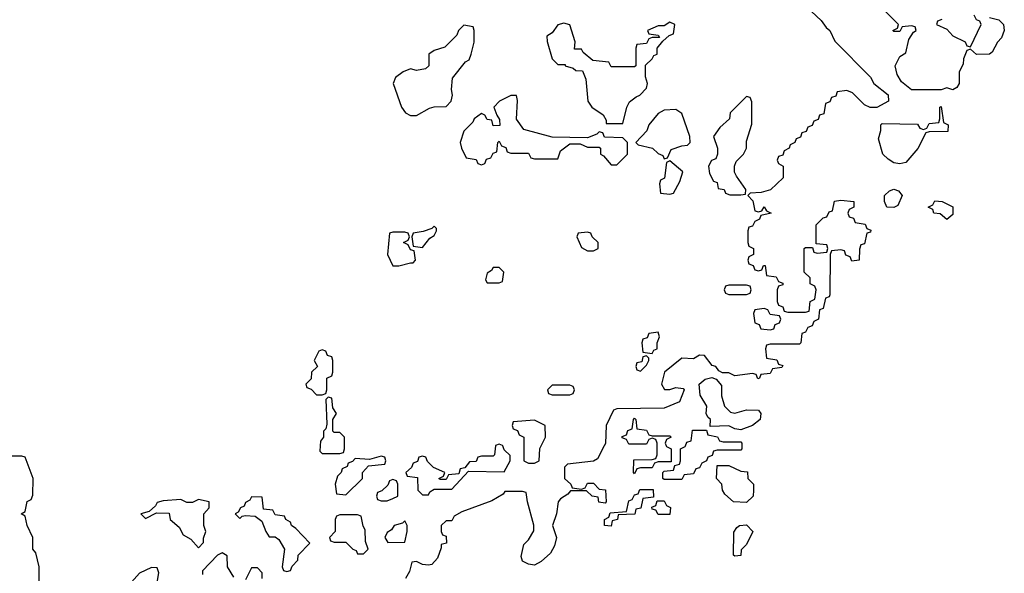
# Model space of a CAD drawing. Header units: inches. Extents: x 2397558 to 2568646, y 256209 to 449595.
# Tile 26 of 85: x 2494863 to 2498205, y 289568 to 291446. Entities that reach past the tile are written whole.
import ezdxf

# ---------------------------------------------------------------- set-up
doc = ezdxf.new("R2010")
doc.units = ezdxf.units.IN
doc.header["$MEASUREMENT"] = 0
doc.layers.add('C4298', color=7, linetype='Continuous')
doc.layers.add('C4299', color=7, linetype='Continuous')

msp = doc.modelspace()

# ---------------------------------------------------------------- linework, layer by layer
at = {"layer": 'C4298', "color": 6}
for points in [[(2495882.8, 290000), (2495882, 289982), (2495890, 289974), (2495950, 289974), (2495962, 289978), (2495966, 289990), (2495966, 290000)], [(2496847.1, 290000), (2496823.6, 289956.4), (2496810, 289948), (2496722, 289938), (2496712, 289928), (2496712, 289890), (2496734, 289870), (2496738, 289858), (2496770, 289854), (2496782, 289858), (2496790, 289874), (2496810, 289874), (2496830, 289854), (2496851.3, 289851.3), (2496854, 289810), (2496850, 289806), (2496829, 289809), (2496826, 289826), (2496806, 289830), (2496787.3, 289847.3), (2496732.7, 289847.3), (2496723.6, 289836.4), (2496698.8, 289821.2), (2496691, 289810), (2496684.9, 289770), (2496670.8, 289730), (2496684.9, 289690), (2496678.4, 289661.6), (2496664.1, 289635.9), (2496632.5, 289607.5), (2496610, 289596), (2496590, 289599), (2496569.1, 289609.1), (2496564.7, 289624.7), (2496574, 289666), (2496590, 289682), (2496608.4, 289711.6), (2496608.4, 289731.6), (2496586, 289810), (2496582, 289842), (2496570, 289846), (2496510, 289846), (2496503.6, 289836.4), (2496466, 289814), (2496363.6, 289776.4), (2496338, 289762), (2496330, 289746), (2496310, 289746), (2496294, 289730), (2496294, 289710), (2496298, 289698), (2496310, 289694), (2496311.3, 289670), (2496294, 289666), (2496294, 289654), (2496281, 289619), (2496262, 289598), (2496250, 289595.3), (2496230, 289598), (2496210, 289608), (2496194, 289606), (2496186.4, 289573.6), (2496172, 289550)], [(2496477.7, 290000), (2496474, 289970), (2496470, 289966), (2496430, 289966), (2496418, 289962), (2496412.7, 289947.3), (2496390, 289946), (2496374, 289926), (2496358, 289922), (2496354, 289906), (2496318, 289902), (2496310, 289886), (2496290, 289886), (2496286, 289890), (2496302, 289898), (2496306, 289910), (2496267.3, 289927.3), (2496247.3, 289947.3), (2496242, 289962), (2496230, 289966), (2496218, 289962), (2496212.7, 289947.3), (2496198, 289942), (2496192.7, 289927.3), (2496174, 289910), (2496178, 289898), (2496212.7, 289892.7), (2496214, 289850), (2496230, 289834), (2496250, 289834), (2496255.3, 289844.7), (2496270, 289854), (2496330, 289854), (2496386, 289914), (2496507.3, 289912.7), (2496528, 289950), (2496527.3, 289967.3), (2496507.3, 289987.3), (2496502.7, 290000)], [(2496574, 290000), (2496574, 289950), (2496590, 289942), (2496610, 289942), (2496626, 289950), (2496628.4, 289991.6), (2496632.7, 290000)], [(2497057.3, 290000), (2497058, 289998), (2497074, 289990), (2497074, 289946), (2497030, 289946), (2497018, 289942), (2497010, 289926), (2496970, 289926), (2496958, 289922), (2496950, 289906), (2496946, 289910), (2496947.3, 289952.7), (2497010, 289954), (2497022, 289958), (2497026, 289970), (2497026, 290000)], [(2497314, 290000), (2497314, 289990), (2497310, 289986), (2497230, 289986), (2497218, 289982), (2497212.7, 289967.3), (2497198, 289962), (2497194, 289950), (2497178, 289942), (2497170, 289926), (2497158, 289922), (2497150, 289906), (2497118, 289902), (2497110, 289886), (2497050, 289886), (2497046, 289890), (2497046, 289910), (2497050, 289914), (2497082, 289918), (2497086, 289934), (2497102, 289938), (2497106, 289950), (2497106, 289990), (2497122, 289998), (2497122.7, 290000)], [(2494862, 289218), (2494870, 289234), (2494882, 289238), (2494886, 289250), (2494902, 289258), (2494906, 289270), (2494908.7, 289350), (2494922, 289358), (2494928.4, 289391.6), (2494929.2, 289590), (2494918, 289638), (2494908, 289650), (2494908, 289690), (2494888, 289730), (2494882, 289762), (2494868, 289770), (2494882, 289778), (2494888.4, 289811.6), (2494902, 289818), (2494907.3, 289832.7), (2494908.7, 289890), (2494882, 289962), (2494870, 289966), (2494830, 289966)], [(2495590, 289555.3), (2495568.7, 289590), (2495567.3, 289627.3), (2495550, 289638), (2495534, 289630), (2495483.6, 289576.4), (2495483.6, 289563.6)], [(2495328, 289530), (2495335.3, 289570), (2495330, 289586), (2495310, 289588), (2495270, 289568.7), (2495242.5, 289537.5)], [(2495686, 289550), (2495686, 289570), (2495670, 289586), (2495650, 289586), (2495630, 289546)]]:
    msp.add_lwpolyline(points, dxfattribs=at)
for points in [[(2496090, 289966), (2496050, 289954), (2496002, 289958), (2495992.7, 289947.3), (2495978, 289942), (2495974, 289930), (2495958, 289922), (2495954, 289910), (2495942, 289898), (2495934, 289870), (2495938, 289838), (2495970, 289834), (2496026, 289890), (2496026, 289910), (2496047.3, 289932.7), (2496102, 289938), (2496106, 289950), (2496102, 289962)], [(2497330, 289808), (2497286, 289810), (2497256.4, 289836.4), (2497248, 289850), (2497246, 289870), (2497228, 289890), (2497230, 289934), (2497270, 289934), (2497310, 289914), (2497332.7, 289912.7), (2497334, 289890), (2497354, 289870), (2497354, 289850), (2497352, 289830)], [(2496130, 289886), (2496118, 289882), (2496112.7, 289867.3), (2496092.7, 289847.3), (2496078, 289842), (2496074, 289830), (2496078, 289818), (2496090, 289814), (2496110, 289814), (2496130, 289822), (2496146, 289830), (2496146, 289870), (2496142, 289882)], [(2496870, 289728), (2496848, 289730), (2496848, 289750), (2496862, 289758), (2496867.3, 289772.7), (2496922, 289778), (2496930, 289814), (2496942, 289818), (2496950, 289834), (2496962, 289838), (2496967.3, 289852.7), (2497012.7, 289852.7), (2497014, 289826), (2496978, 289822), (2496971.3, 289788.7), (2496954, 289786), (2496951.1, 289768.9), (2496894, 289766), (2496892, 289750), (2496874, 289746)], [(2495470, 289818), (2495450, 289808), (2495430, 289808), (2495410, 289818), (2495350, 289814), (2495330, 289808), (2495323.5, 289796.5), (2495302, 289778), (2495274, 289770), (2495290, 289754), (2495327.3, 289772.7), (2495370, 289772), (2495374, 289750), (2495404.7, 289724.7), (2495418, 289698), (2495443.6, 289683.6), (2495470, 289654), (2495487.3, 289672.7), (2495487.3, 289687.3), (2495495.3, 289710), (2495488, 289730), (2495488, 289770), (2495506, 289790), (2495506, 289810)], [(2495650, 289828), (2495644, 289816), (2495630, 289808), (2495624.5, 289795.5), (2495612, 289790), (2495604.7, 289775.3), (2495594, 289770), (2495610, 289754), (2495618, 289762), (2495630, 289764.7), (2495662, 289762), (2495685.4, 289745.4), (2495698, 289710), (2495710, 289692), (2495730, 289691.3), (2495742.8, 289682.8), (2495762, 289650), (2495754, 289590), (2495758, 289578), (2495770, 289574), (2495782, 289578), (2495787.3, 289592.7), (2495807.3, 289612.7), (2495808, 289630), (2495848, 289670), (2495800.4, 289720.4), (2495786, 289730), (2495782, 289742), (2495766, 289750), (2495762, 289762), (2495730, 289766), (2495722, 289782), (2495690, 289786), (2495686, 289826)], [(2497030, 289768), (2497022, 289782), (2497010, 289786), (2497008, 289792), (2497022, 289798), (2497026, 289814), (2497050, 289814), (2497058, 289798), (2497071.6, 289791.6), (2497070, 289768)], [(2496010, 289766), (2495950, 289766), (2495938, 289762), (2495934, 289750), (2495934, 289710), (2495914, 289690), (2495918, 289678), (2495930, 289674), (2495970, 289674), (2495994, 289650), (2496005.4, 289645.4), (2496010, 289634), (2496030, 289634), (2496046, 289650), (2496036.4, 289676.4), (2496035.3, 289715.3), (2496028.4, 289728.4), (2496022, 289762)], [(2496170, 289746), (2496162, 289738), (2496134, 289730), (2496124.7, 289715.3), (2496110, 289706), (2496102, 289690), (2496112.7, 289672.7), (2496170, 289674), (2496178, 289710), (2496178, 289730)], [(2497290, 289626), (2497286, 289630), (2497287.3, 289707.3), (2497296.4, 289723.6), (2497306, 289730), (2497330, 289732), (2497351.3, 289710), (2497330, 289666), (2497312, 289648), (2497310, 289628)]]:
    msp.add_lwpolyline(points, close=True, dxfattribs=at)
at = {"layer": 'C4299', "color": 6}
for points in [[(2498154, 291454), (2498186, 291446), (2498202, 291430), (2498204.7, 291410), (2498195.3, 291384.7), (2498182, 291370), (2498163.6, 291336.4), (2498154, 291330), (2498110, 291328), (2498090, 291346), (2498078, 291342), (2498066.4, 291313.6), (2498064.7, 291295.3), (2498052, 291270), (2498052, 291230), (2498043.6, 291216.4), (2498030, 291208.7), (2498010, 291215.3), (2497990, 291208), (2497890, 291208.7), (2497856, 291236), (2497840.9, 291260.9), (2497834, 291290), (2497850, 291322), (2497870, 291334), (2497880.4, 291379.6), (2497896.4, 291403.6), (2497906, 291410), (2497902, 291422), (2497890, 291426), (2497858, 291422), (2497850, 291406), (2497830, 291406), (2497826, 291410), (2497842, 291418), (2497846, 291430), (2497786, 291490)], [(2497550, 291474), (2497583.6, 291443.6), (2497599.6, 291419.6), (2497612, 291410), (2497630, 291374), (2497750, 291252), (2497762, 291230), (2497810, 291192), (2497812, 291170), (2497771.6, 291148.4), (2497748.9, 291148.9), (2497730, 291158), (2497690, 291198), (2497670, 291206), (2497638, 291202), (2497632.7, 291187.3), (2497618, 291182), (2497612.7, 291167.3), (2497598, 291162), (2497592.7, 291127.3), (2497578, 291122), (2497572.7, 291107.3), (2497558, 291102), (2497552.7, 291087.3), (2497538, 291082), (2497532.7, 291067.3), (2497518, 291062), (2497512.7, 291047.3), (2497498, 291042), (2497494, 291030), (2497478, 291022), (2497474, 291010), (2497458, 291002), (2497452.7, 290987.3), (2497438, 290982), (2497434, 290970), (2497438, 290958), (2497454, 290950), (2497454, 290910), (2497411, 290869), (2497379.8, 290860.2), (2497342, 290858), (2497334, 290850), (2497351.6, 290831.6), (2497358, 290798), (2497370, 290794), (2497382, 290798), (2497390, 290812), (2497398, 290798), (2497414, 290790), (2497378, 290782), (2497374, 290770), (2497358, 290762), (2497350, 290746), (2497338, 290742), (2497334, 290730), (2497334, 290690), (2497338, 290678), (2497354, 290670), (2497354, 290650), (2497338, 290642), (2497334, 290630), (2497338, 290618), (2497352.7, 290612.7), (2497358, 290598), (2497370, 290594), (2497382, 290598), (2497387.3, 290612.7), (2497392.7, 290612.7), (2497398, 290578), (2497430, 290574), (2497438, 290558), (2497452.7, 290552.7), (2497452.7, 290547.3), (2497438, 290542), (2497434, 290530), (2497434, 290490), (2497438, 290478), (2497452.7, 290472.7), (2497458, 290458), (2497470, 290454), (2497530, 290454), (2497542, 290458), (2497546, 290490), (2497562, 290498), (2497566, 290530), (2497562, 290542), (2497546, 290550), (2497546, 290570), (2497526, 290590), (2497526, 290670), (2497530, 290674), (2497554, 290674), (2497558, 290658), (2497570, 290654), (2497602, 290658), (2497606, 290670), (2497602, 290682), (2497566, 290686), (2497566, 290750), (2497590, 290774), (2497602, 290778), (2497610, 290794), (2497622, 290798), (2497628.9, 290831.1), (2497650, 290834), (2497694, 290830), (2497694, 290810), (2497678, 290802), (2497674, 290790), (2497678, 290778), (2497692.7, 290772.7), (2497698, 290758), (2497732.7, 290752.7), (2497738, 290738), (2497752, 290732), (2497750, 290726), (2497738, 290722), (2497730, 290686), (2497718, 290682), (2497712.7, 290667.3), (2497712, 290630), (2497687.3, 290627.3), (2497682, 290642), (2497667.3, 290647.3), (2497662, 290662), (2497650, 290666), (2497618, 290662), (2497614, 290650), (2497612.7, 290512.7), (2497610, 290506), (2497598, 290502), (2497590, 290466), (2497578, 290462), (2497574, 290430), (2497558, 290422), (2497552.7, 290407.3), (2497538, 290402), (2497530, 290386), (2497518, 290382), (2497514, 290350), (2497510, 290346), (2497410, 290346), (2497398, 290342), (2497394, 290330), (2497398, 290298), (2497432.7, 290292.7), (2497438, 290278), (2497452.7, 290272.7), (2497450, 290266), (2497418, 290262), (2497410, 290246), (2497378, 290242), (2497374, 290230), (2497368, 290228), (2497362, 290242), (2497350, 290246), (2497290, 290238), (2497270, 290248), (2497248, 290248), (2497235.3, 290255.3), (2497226, 290270), (2497213.2, 290273.2), (2497187.3, 290307.3), (2497170, 290308), (2497150, 290295.3), (2497110, 290298), (2497052, 290250), (2497041, 290210), (2497051.6, 290191.6), (2497070, 290191.3), (2497090, 290198.8), (2497114.8, 290194.8), (2497118, 290190), (2497102, 290150), (2497050, 290128.7), (2496890, 290126), (2496878, 290122), (2496854, 290070), (2496851.6, 290008.4), (2496847.1, 290000)], [(2497992.7, 291447.3), (2497978, 291442), (2497974, 291430), (2498010, 291414), (2498030, 291392), (2498071.6, 291371.6), (2498078, 291358), (2498090, 291354), (2498126, 291430), (2498122, 291442), (2498110, 291446), (2498102, 291462)], [(2495966, 290000), (2495966, 290030), (2495950, 290046), (2495930, 290046), (2495926, 290050), (2495926, 290090), (2495938, 290110), (2495926, 290130), (2495922, 290162), (2495910, 290166), (2495902, 290158), (2495906, 290074), (2495902, 290058), (2495894, 290050), (2495894, 290030), (2495883.6, 290016.4), (2495882.8, 290000)], [(2496632.7, 290000), (2496648, 290030), (2496646, 290070), (2496610, 290088), (2496538, 290082), (2496534, 290070), (2496538, 290058), (2496552.7, 290052.7), (2496558, 290038), (2496574, 290030), (2496574, 290000)], [(2497026, 290000), (2497026, 290010), (2497022, 290022), (2497010, 290026), (2496998, 290022), (2496990, 290006), (2496930, 290006), (2496922, 290022), (2496907.3, 290027.3), (2496907.3, 290032.7), (2496922, 290038), (2496927.3, 290052.7), (2496942, 290058), (2496946, 290090), (2496950, 290094), (2496954, 290090), (2496958, 290058), (2496990, 290054), (2496998, 290038), (2497010, 290034), (2497070, 290034), (2497074, 290030), (2497058, 290022), (2497054, 290010), (2497057.3, 290000)], [(2497122.7, 290000), (2497127.3, 290012.7), (2497142, 290018), (2497146, 290054), (2497194, 290054), (2497198, 290038), (2497231.6, 290031.6), (2497238, 290018), (2497250, 290014), (2497310, 290014), (2497314, 290010), (2497314, 290000)], [(2496502.7, 290000), (2496502, 290002), (2496490, 290006), (2496478, 290002), (2496477.7, 290000)]]:
    msp.add_lwpolyline(points, dxfattribs=at)
for points in [[(2496370, 291428), (2496352, 291410), (2496346.4, 291393.6), (2496306.4, 291353.6), (2496270, 291342), (2496252, 291330), (2496251.3, 291290), (2496239.8, 291280.2), (2496210, 291274), (2496190, 291279.3), (2496164.7, 291270), (2496138.8, 291250), (2496131, 291230), (2496158.8, 291150), (2496172, 291130), (2496190, 291121), (2496210, 291121), (2496253.6, 291146.4), (2496270, 291151.3), (2496310, 291152), (2496328, 291170), (2496332.3, 291190), (2496328.7, 291210), (2496332.1, 291247.9), (2496376.5, 291303.5), (2496388, 291310), (2496395.3, 291330), (2496406, 291370), (2496406, 291410), (2496402, 291422)], [(2497070, 291438), (2497050, 291426), (2497030, 291426), (2496994, 291410), (2496998, 291398), (2497030, 291394), (2497034, 291386), (2497010, 291386), (2496998, 291382), (2496990, 291366), (2496958, 291362), (2496954, 291350), (2496954, 291290), (2496950, 291286), (2496870, 291286), (2496862, 291302), (2496808, 291308), (2496775.3, 291335.3), (2496770, 291346), (2496746, 291346), (2496748.4, 291371.6), (2496730, 291428.7), (2496710, 291435.1), (2496690, 291429), (2496670, 291402), (2496652, 291390), (2496652.7, 291372.7), (2496670, 291314), (2496690, 291294), (2496714, 291294), (2496714, 291290), (2496742, 291282), (2496750, 291274), (2496772.7, 291272.7), (2496784.7, 291244.7), (2496791.3, 291170), (2496804.7, 291150), (2496843.6, 291123.6), (2496854, 291106), (2496854, 291094), (2496910, 291094), (2496924, 291150), (2496932.7, 291167.3), (2496954.8, 291185.2), (2496968, 291190), (2496990, 291214), (2496994, 291230), (2496987.3, 291252.7), (2496987.3, 291292.7), (2497010, 291314), (2497015.3, 291324.7), (2497026, 291330), (2497026, 291350), (2497046, 291374), (2497067.3, 291392.7), (2497082, 291398), (2497086, 291430)], [(2496530, 291189.3), (2496491.3, 291170), (2496472, 291150), (2496482, 291122), (2496492, 291108), (2496492.7, 291087.3), (2496470, 291086), (2496466, 291106), (2496450, 291108), (2496442, 291122), (2496430, 291128.7), (2496406, 291110), (2496401, 291099), (2496370, 291068), (2496358, 291030), (2496362, 291010), (2496378, 290978), (2496412, 290972), (2496418, 290958), (2496430, 290954), (2496442, 290958), (2496447.3, 290972.7), (2496462, 290978), (2496470, 290994), (2496482, 290998), (2496486, 291030), (2496490, 291034), (2496498, 291018), (2496512.7, 291012.7), (2496518, 290998), (2496530, 290994), (2496590, 290994), (2496598, 290978), (2496610, 290974), (2496690, 290974), (2496698, 291002), (2496730, 291024.7), (2496764.7, 291024.7), (2496790, 291014), (2496830, 291014), (2496834, 291010), (2496834, 290990), (2496844.7, 290984.7), (2496870, 290954), (2496890, 290954), (2496926, 290990), (2496926, 291030), (2496910, 291046), (2496848, 291048), (2496842, 291062), (2496830, 291066), (2496822, 291058), (2496790, 291046), (2496670, 291048), (2496573.6, 291073.6), (2496549.1, 291109.1), (2496552.3, 291172.3), (2496548.9, 291188.9)], [(2497330, 291186), (2497274, 291130), (2497272, 291110), (2497239.6, 291080.4), (2497218, 291050), (2497231, 291010), (2497231, 290990), (2497225.4, 290974.6), (2497211, 290969), (2497201, 290950), (2497204.7, 290924.7), (2497218, 290898), (2497230, 290894), (2497234, 290874), (2497254, 290870), (2497258, 290858), (2497272.7, 290852.7), (2497310, 290852), (2497326, 290854), (2497328, 290870), (2497295.6, 290915.6), (2497289.5, 290929.5), (2497289.4, 290950), (2497294.2, 290965.8), (2497319, 290990), (2497329.2, 291010), (2497330, 291034), (2497348.4, 291091.6), (2497347.3, 291167.3), (2497342, 291182)], [(2497850, 290957.2), (2497830, 290961.2), (2497810, 290972.7), (2497792.7, 290990), (2497778, 291042), (2497786, 291070), (2497786, 291090), (2497790, 291094), (2497910, 291092), (2497918, 291078), (2497930, 291074), (2497942, 291078), (2497950, 291094), (2497982, 291098), (2497986, 291110), (2497986, 291150), (2497990, 291152), (2497998, 291098), (2498014, 291090), (2498012.7, 291067.3), (2497950, 291066), (2497938, 291062), (2497910.9, 291009.1), (2497870, 290962)], [(2497090, 291142), (2497050, 291139), (2497030, 291128.7), (2496998, 291090), (2496991, 291069), (2496954, 291030), (2496962, 291022), (2497011, 291011), (2497030, 290992), (2497045.4, 290985.4), (2497050, 290974), (2497062, 290978), (2497074, 291006), (2497110, 291018.8), (2497130, 291021), (2497139, 291030), (2497137.2, 291050), (2497110, 291128)], [(2497070, 290968), (2497058, 290962), (2497051.6, 290908.4), (2497038, 290902), (2497034, 290890), (2497038, 290858), (2497070, 290854), (2497082, 290858), (2497103.1, 290896.9), (2497114, 290930)], [(2497830, 290808.7), (2497806, 290810), (2497798, 290830), (2497798, 290850), (2497814.6, 290865.4), (2497830, 290871), (2497845.4, 290865.4), (2497858, 290850), (2497843.6, 290816.4)], [(2498010, 290768), (2497987.3, 290787.3), (2497966, 290790), (2497962, 290802), (2497946, 290810), (2497962, 290818), (2497968.7, 290831.3), (2497994, 290830), (2498030, 290811.3), (2498030, 290786)], [(2496270, 290746), (2496262, 290738), (2496232, 290728), (2496198, 290722), (2496194, 290710), (2496198, 290678), (2496230, 290674), (2496255.3, 290704.7), (2496270, 290714), (2496278, 290730), (2496278, 290738)], [(2496170, 290726), (2496130, 290726), (2496118, 290722), (2496111, 290650), (2496130, 290611.3), (2496150, 290611), (2496190, 290622), (2496198, 290622), (2496206, 290630), (2496202, 290662), (2496190, 290666), (2496182, 290682), (2496166, 290690), (2496182, 290698), (2496186, 290710), (2496182, 290722)], [(2496790, 290726), (2496758, 290722), (2496754, 290710), (2496770, 290674), (2496790, 290662), (2496810, 290662), (2496826, 290670), (2496826, 290690), (2496806, 290710), (2496802, 290722)], [(2496490, 290606), (2496470, 290606), (2496464.7, 290595.3), (2496450, 290586), (2496443.6, 290563.6), (2496450, 290554), (2496490, 290554), (2496502, 290558), (2496506, 290590)], [(2497330, 290546), (2497270, 290546), (2497258, 290542), (2497254, 290530), (2497258, 290518), (2497270, 290514), (2497330, 290514), (2497342, 290518), (2497346, 290530), (2497342, 290542)], [(2497390, 290466), (2497358, 290462), (2497354, 290450), (2497358, 290418), (2497372.7, 290412.7), (2497378, 290398), (2497410, 290394), (2497422, 290398), (2497427.3, 290412.7), (2497442, 290418), (2497446, 290430), (2497442, 290442), (2497410, 290446), (2497402, 290462)], [(2497030, 290386), (2496998, 290382), (2496992.7, 290367.3), (2496978, 290362), (2496974, 290350), (2496978, 290318), (2497010, 290314), (2497015.3, 290324.7), (2497026, 290330), (2497026, 290350), (2497034, 290370)], [(2495890, 290326), (2495878, 290322), (2495862, 290290), (2495874, 290270), (2495854, 290250), (2495852.7, 290227.3), (2495834, 290210), (2495838, 290198), (2495852.7, 290192.7), (2495870, 290174), (2495890, 290174), (2495902, 290178), (2495906, 290190), (2495906, 290230), (2495922, 290238), (2495926, 290250), (2495926, 290290), (2495922, 290302), (2495907.3, 290307.3), (2495902, 290322)], [(2496990, 290306), (2496978, 290302), (2496974, 290286), (2496958, 290282), (2496954, 290270), (2496958, 290258), (2496970, 290254), (2496990, 290274), (2496998, 290290), (2496998, 290298)], [(2497290, 290111), (2497330, 290122.8), (2497370, 290122), (2497378, 290110), (2497376, 290090), (2497350, 290069), (2497310, 290055.3), (2497290, 290058), (2497270, 290068), (2497206, 290066), (2497208, 290090), (2497198, 290098), (2497193.2, 290110), (2497195.5, 290135.5), (2497172.3, 290172.3), (2497168.7, 290210), (2497190, 290226.8), (2497212, 290232), (2497226.4, 290226.4), (2497244.7, 290204.7), (2497244.7, 290170), (2497255.3, 290135.3), (2497275.3, 290115.3)], [(2496730, 290206), (2496670, 290206), (2496654, 290190), (2496658, 290178), (2496670, 290174), (2496730, 290174), (2496742, 290178), (2496746, 290190), (2496742, 290202)]]:
    msp.add_lwpolyline(points, close=True, dxfattribs=at)

doc.saveas('drawing.dxf')
